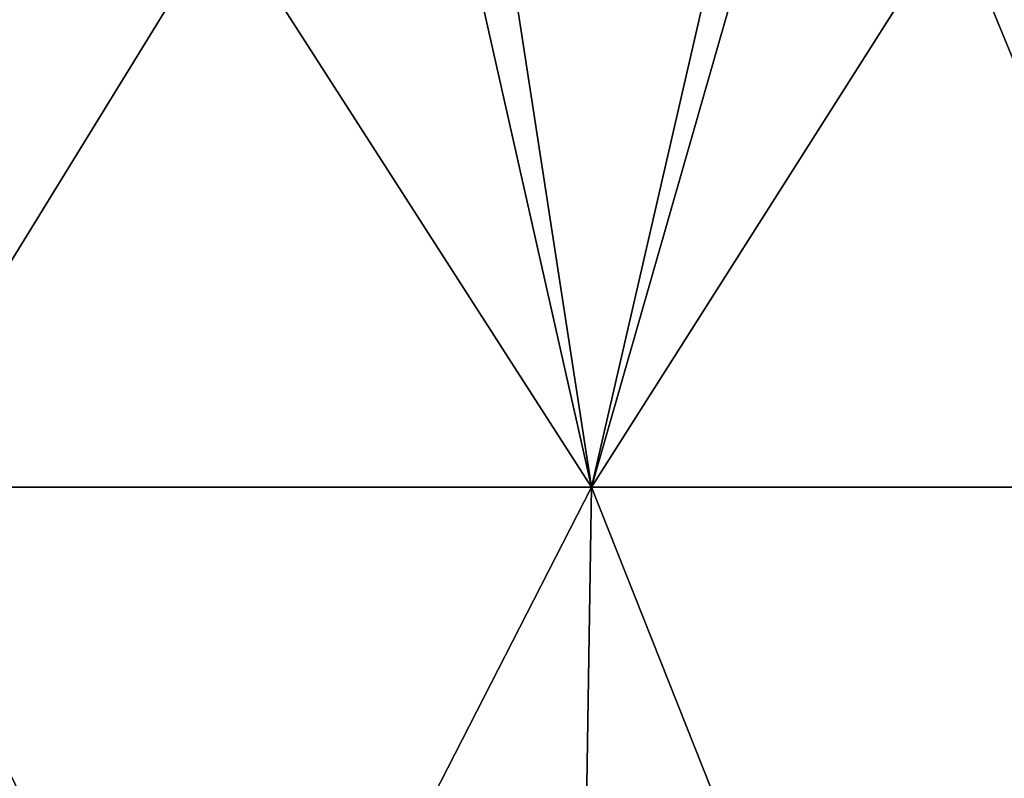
# Model space of a CAD drawing. Header units: millimetres. Extents: x -125 to 125, y -46 to 12.
# Tile 249 of 256: x 106.27 to 114.4, y -0.54 to 5.73. Entities that reach past the tile are written whole.
import ezdxf

# ---------------------------------------------------------------- set-up
doc = ezdxf.new("R2010")
doc.units = ezdxf.units.MM
doc.header["$LTSCALE"] = 26.699852
doc.layers.add('182', color=7, linetype='CONTINUOUS')
doc.layers.add('183', color=7, linetype='CONTINUOUS')

msp = doc.modelspace()

# ---------------------------------------------------------------- linework, layer by layer
at = {"layer": '182', "color": 7, "linetype": 'CONTINUOUS'}
for points in [[(105.0528, 1.8685, -67.5134), (109.4029, 8.9417, -60.4649), (110.9947, 1.8685, -57.2217), (105.0528, 1.8685, -67.5134)], [(105.8405, 8.9417, -66.504), (109.4029, 8.9417, -60.4649), (105.0528, 1.8685, -67.5134), (105.8405, 8.9417, -66.504)], [(109.4029, 8.9417, -60.4649), (112.6211, 8.9417, -54.2355), (110.9947, 1.8685, -57.2217), (109.4029, 8.9417, -60.4649)], [(112.6211, 8.9417, -54.2355), (115.4849, 8.9417, -47.8354), (110.9947, 1.8685, -57.2217), (112.6211, 8.9417, -54.2355)], [(110.9947, 1.8685, -57.2217), (115.4849, 8.9417, -47.8354), (115.9314, 1.8685, -46.4119), (110.9947, 1.8685, -57.2217)], [(104.8773, -10.0872, -67.4005), (110.9947, 1.8685, -57.2217), (110.8092, -10.0872, -57.1261), (104.8773, -10.0872, -67.4005)], [(105.0528, 1.8685, -67.5134), (110.9947, 1.8685, -57.2217), (104.8773, -10.0872, -67.4005), (105.0528, 1.8685, -67.5134)], [(110.9947, 1.8685, -57.2217), (115.9314, 1.8685, -46.4119), (110.8092, -10.0872, -57.1261), (110.9947, 1.8685, -57.2217)], [(110.8092, -10.0872, -57.1261), (115.9314, 1.8685, -46.4119), (115.7376, -10.0872, -46.3344), (110.8092, -10.0872, -57.1261)]]:
    msp.add_3dface(points, dxfattribs=at)
at = {"layer": '183', "color": 7, "linetype": 'CONTINUOUS'}
for points in [[(106.4535, 8.9417, 65.5183), (102.6787, 8.9417, 71.2887), (105.0528, 1.8685, 67.5134), (106.4535, 8.9417, 65.5183)], [(110.9947, 1.8685, 57.2217), (106.4535, 8.9417, 65.5183), (105.0528, 1.8685, 67.5134), (110.9947, 1.8685, 57.2217)], [(109.9045, 8.9417, 59.5484), (106.4535, 8.9417, 65.5183), (110.9947, 1.8685, 57.2217), (109.9045, 8.9417, 59.5484)], [(113.0209, 8.9417, 53.3973), (109.9045, 8.9417, 59.5484), (110.9947, 1.8685, 57.2217), (113.0209, 8.9417, 53.3973)], [(115.9314, 1.8685, 46.4119), (113.0209, 8.9417, 53.3973), (110.9947, 1.8685, 57.2217), (115.9314, 1.8685, 46.4119)], [(115.7935, 8.9417, 47.0836), (113.0209, 8.9417, 53.3973), (115.9314, 1.8685, 46.4119), (115.7935, 8.9417, 47.0836)], [(110.8092, -10.0872, 57.1261), (105.0528, 1.8685, 67.5134), (104.8773, -10.0872, 67.4005), (110.8092, -10.0872, 57.1261)], [(110.9947, 1.8685, 57.2217), (105.0528, 1.8685, 67.5134), (110.8092, -10.0872, 57.1261), (110.9947, 1.8685, 57.2217)], [(115.7376, -10.0872, 46.3344), (110.9947, 1.8685, 57.2217), (110.8092, -10.0872, 57.1261), (115.7376, -10.0872, 46.3344)], [(115.9314, 1.8685, 46.4119), (110.9947, 1.8685, 57.2217), (115.7376, -10.0872, 46.3344), (115.9314, 1.8685, 46.4119)]]:
    msp.add_3dface(points, dxfattribs=at)

doc.saveas('drawing.dxf')
